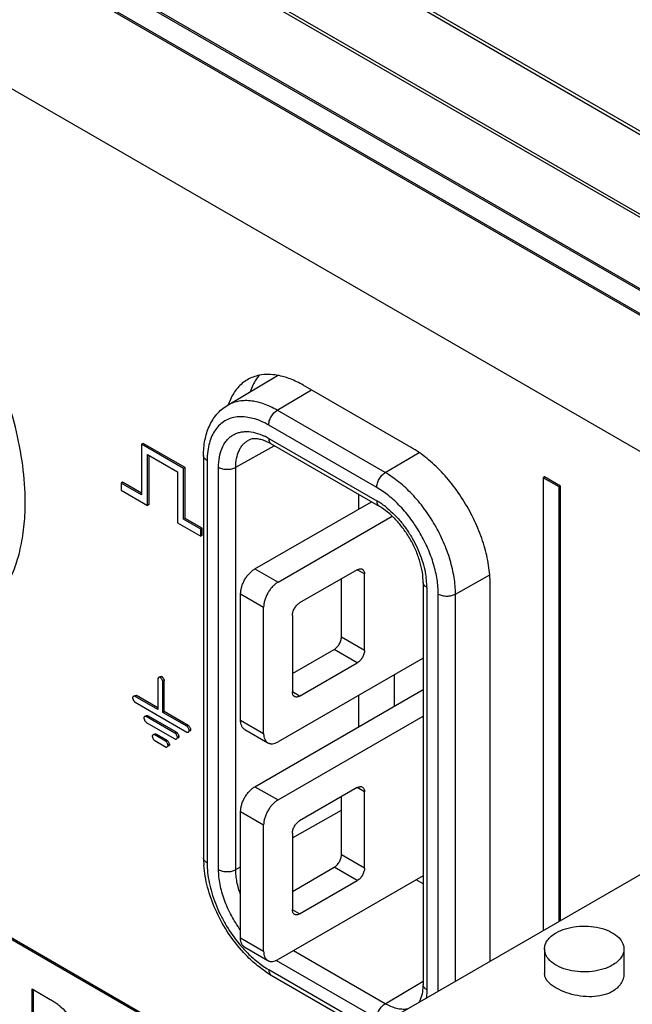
# Model space of a CAD drawing. Header units: inches. Extents: x 0 to 34, y 0 to 22.
# Tile 113 of 125: x 25.668 to 26.119, y 14.892 to 15.617. Entities that reach past the tile are written whole.
import ezdxf

# ---------------------------------------------------------------- set-up
doc = ezdxf.new("R2010")
doc.units = ezdxf.units.IN
doc.header["$LTSCALE"] = 1.87
doc.header["$MEASUREMENT"] = 0
doc.layers.get('0').update_dxf_attribs({"linetype": 'CONTINUOUS'})
doc.layers.add('02___PRT_ALL_AXES', color=7, linetype='CONTINUOUS')

msp = doc.modelspace()

# ---------------------------------------------------------------- linework, layer by layer
at = {"color": 7, "linetype": 'CONTINUOUS'}
for p, q in [((22.06541, 17.87639), (26.94444, 15.0593)), ((22.06688, 17.87795), (26.94592, 15.06085)), ((26.91807, 15.01316), (22.03903, 17.83025)), ((26.9187, 15.01523), (22.03967, 17.83232)), ((22.1125, 17.73551), (26.84305, 15.00415)), ((22.11328, 17.73374), (26.84382, 15.00238)), ((26.87508, 14.96724), (23.61431, 16.84997)), ((26.87402, 14.96663), (23.61325, 16.84936)), ((23.61325, 16.749), (26.87402, 14.86627)), ((25.82047, 15.33283), (25.85762, 15.35508)), ((25.85736, 15.32941), (25.88257, 15.34435)), ((25.93691, 15.28348), (25.85736, 15.32941)), ((25.83942, 15.32341), (25.8344, 15.3244)), ((25.93063, 15.27251), (25.85108, 15.31844)), ((25.75858, 15.30497), (25.75752, 15.30435)), ((25.78951, 15.28711), (25.75858, 15.30497)), ((25.84835, 15.30679), (25.84617, 15.30755)), ((25.85294, 15.30455), (25.84835, 15.30679)), ((25.85108, 15.30867), (25.93063, 15.26274)), ((25.85294, 15.30455), (25.93249, 15.25862)), ((25.78845, 15.2865), (25.75752, 15.30435)), ((25.75752, 15.30435), (25.75752, 15.26696)), ((25.80644, 15.30094), (25.80586, 15.29585)), ((25.82685, 15.28734), (25.85517, 15.30327)), ((25.93691, 15.28348), (25.96181, 15.29823)), ((25.76194, 15.2967), (25.78404, 15.28395)), ((25.76194, 15.25931), (25.76194, 15.2967)), ((25.763, 15.25993), (25.763, 15.29609)), ((25.80312, 15.29594), (25.80312, 14.99957)), ((25.80575, 15.29227), (25.80575, 14.99589)), ((25.78404, 15.28395), (25.78404, 15.24655)), ((25.78951, 15.28711), (25.78845, 15.2865)), ((25.78845, 15.2491), (25.78845, 15.2865)), ((25.78951, 15.24972), (25.78951, 15.28711)), ((25.81421, 14.99101), (25.81421, 15.28739)), ((25.82685, 14.99096), (25.82685, 15.28734)), ((25.74347, 15.2763), (25.74241, 15.27569)), ((25.75752, 15.26696), (25.74241, 15.27569)), ((25.74241, 15.27569), (25.74241, 15.27059)), ((25.75752, 15.26819), (25.74347, 15.2763)), ((26.05417, 15.2803), (26.05311, 15.27969)), ((26.06489, 15.27289), (26.05311, 15.27969)), ((26.05311, 15.27969), (26.05311, 14.94605)), ((26.06595, 15.2735), (26.05417, 15.2803)), ((25.74241, 15.27059), (25.76194, 15.25931)), ((26.06595, 15.2735), (26.06489, 15.27289)), ((26.06489, 14.95286), (26.06489, 15.27289)), ((26.06595, 14.95347), (26.06595, 15.2735)), ((25.841, 15.21251), (25.92668, 15.26198)), ((25.91737, 15.25661), (25.91737, 15.26735)), ((25.763, 15.25993), (25.76194, 15.25931)), ((25.78404, 15.24655), (25.80109, 15.23671)), ((25.78951, 15.24972), (25.78845, 15.2491)), ((25.80109, 15.24181), (25.78845, 15.2491)), ((25.80215, 15.24242), (25.78951, 15.24972)), ((25.85797, 15.20271), (25.94209, 15.25128)), ((25.80215, 15.24242), (25.80109, 15.24181)), ((25.80109, 15.23671), (25.80109, 15.24181)), ((25.80215, 15.23732), (25.80215, 15.24242)), ((25.80215, 15.23732), (25.80109, 15.23671)), ((25.841, 15.21251), (25.85797, 15.20271)), ((25.91631, 15.2119), (25.87388, 15.18741)), ((25.92161, 15.20884), (25.91631, 15.2119)), ((25.90464, 15.1623), (25.90464, 15.20517)), ((25.92161, 15.1525), (25.92161, 15.20884)), ((25.9886, 15.19395), (26.01383, 15.20813)), ((25.96487, 15.20255), (25.96487, 14.90617)), ((25.9675, 15.19888), (25.9675, 14.9025)), ((25.8304, 15.19414), (25.84737, 15.18434)), ((25.8304, 15.10106), (25.8304, 15.19414)), ((25.97596, 14.90151), (25.97596, 15.19399)), ((25.9886, 14.90881), (25.9886, 15.19395)), ((25.84737, 15.09127), (25.84737, 15.18434)), ((25.86858, 15.17822), (25.86858, 15.12188)), ((25.92161, 15.1525), (25.90464, 15.1623)), ((25.86858, 15.13536), (25.89934, 15.15312)), ((25.91631, 15.14332), (25.89934, 15.15312)), ((25.96487, 15.14686), (25.85797, 15.08514)), ((25.87388, 15.11882), (25.91631, 15.14332)), ((25.76946, 15.1317), (25.76944, 15.13147)), ((25.76944, 15.13147), (25.76944, 15.10888)), ((25.76986, 15.13244), (25.76946, 15.1317)), ((25.77234, 15.13314), (25.77128, 15.13253)), ((25.77234, 15.13314), (25.7732, 15.13233)), ((25.94372, 15.11138), (25.94372, 15.13465)), ((25.77419, 15.12995), (25.77312, 15.12934)), ((25.77312, 15.10675), (25.77312, 15.12934)), ((25.77419, 15.10736), (25.77419, 15.12995)), ((25.841, 15.05208), (25.96487, 15.12359)), ((25.7509, 15.11769), (25.75088, 15.11747)), ((25.75088, 15.11747), (25.7513, 15.11601)), ((25.75379, 15.11914), (25.75273, 15.11853)), ((25.76944, 15.10888), (25.75273, 15.11853)), ((25.76944, 15.1101), (25.75379, 15.11914)), ((25.87388, 15.11882), (25.86858, 15.12188)), ((25.91737, 15.09617), (25.91737, 15.11944)), ((25.75167, 15.11537), (25.75252, 15.11442)), ((25.75252, 15.11442), (25.75273, 15.11428)), ((25.75273, 15.11428), (25.7907, 15.09235)), ((25.75913, 15.10289), (25.75911, 15.10267)), ((25.75911, 15.10267), (25.75953, 15.10121)), ((25.76202, 15.10434), (25.76095, 15.10373)), ((25.78202, 15.09157), (25.76095, 15.10373)), ((25.78308, 15.09218), (25.76202, 15.10434)), ((25.77419, 15.10736), (25.77312, 15.10675)), ((25.7907, 15.0966), (25.77312, 15.10675)), ((25.79177, 15.09721), (25.77419, 15.10736)), ((25.85797, 15.04228), (25.96487, 15.104)), ((25.89661, 14.8037), (25.39045, 15.09595)), ((25.89658, 14.80494), (25.39152, 15.09656)), ((25.7599, 15.10057), (25.76075, 15.09961)), ((25.76075, 15.09961), (25.76095, 15.09948)), ((25.76095, 15.09948), (25.78202, 15.08732)), ((25.79177, 15.09721), (25.7907, 15.0966)), ((25.79132, 15.09607), (25.7907, 15.0966)), ((25.8304, 15.10106), (25.84737, 15.09127)), ((25.8335, 15.0942), (25.85047, 15.0844)), ((25.76534, 15.08942), (25.76533, 15.08919)), ((25.76533, 15.08919), (25.76575, 15.08774)), ((25.76612, 15.0871), (25.76696, 15.08614)), ((25.76823, 15.09087), (25.76717, 15.09026)), ((25.77511, 15.08567), (25.76717, 15.09026)), ((25.77617, 15.08628), (25.76823, 15.09087)), ((25.78308, 15.09218), (25.78202, 15.09157)), ((25.78263, 15.09104), (25.78202, 15.09157)), ((25.78492, 15.08899), (25.78386, 15.08838)), ((25.79361, 15.09402), (25.79255, 15.09341)), ((25.76696, 15.08614), (25.76717, 15.086)), ((25.76717, 15.086), (25.77511, 15.08142)), ((25.77617, 15.08628), (25.77511, 15.08567)), ((25.77573, 15.08514), (25.77511, 15.08567)), ((25.77801, 15.08309), (25.77695, 15.08248)), ((25.841, 15.05208), (25.85797, 15.04228)), ((25.91631, 15.05147), (25.87388, 15.02697)), ((25.92161, 15.0484), (25.91631, 15.05147)), ((25.90464, 15.00187), (25.90464, 15.04473)), ((25.92161, 14.99207), (25.92161, 15.0484)), ((25.92719, 14.87335), (26.2118, 15.03768)), ((25.8304, 15.0337), (25.84737, 15.02391)), ((25.8304, 14.94063), (25.8304, 15.0337)), ((25.86858, 15.01443), (25.90464, 15.03472)), ((25.84737, 14.93083), (25.84737, 15.02391)), ((25.86858, 15.01778), (25.86858, 14.96145)), ((25.92161, 14.99207), (25.90464, 15.00187)), ((25.82685, 14.99096), (25.8304, 14.99296)), ((25.86858, 14.97492), (25.89934, 14.99268)), ((25.91631, 14.98288), (25.89934, 14.99268)), ((25.96487, 14.98642), (25.85797, 14.92471)), ((25.87388, 14.95839), (25.91631, 14.98288)), ((25.96487, 14.98058), (25.9598, 14.9835)), ((25.87388, 14.95839), (25.86858, 14.96145)), ((25.8304, 14.94063), (25.84737, 14.93083)), ((25.8335, 14.93376), (25.85047, 14.92396)), ((25.93691, 14.89219), (25.86928, 14.93123)), ((26.05422, 14.93251), (26.05422, 14.91439)), ((26.11268, 14.93251), (26.11268, 14.91439)), ((25.93063, 14.88121), (25.85653, 14.924)), ((25.85108, 14.91738), (25.92723, 14.87341)), ((25.85294, 14.91326), (25.92475, 14.8718)), ((25.93691, 14.89219), (25.96487, 14.90875)), ((25.67692, 14.90314), (25.6903, 14.89535)), ((25.67692, 14.85655), (25.67692, 14.90314)), ((25.67799, 14.85716), (25.67799, 14.90252))]:
    msp.add_line(p, q, dxfattribs=at)
for centre, radius, start, end in [((25.82834, 15.2694), 0.04538, 59.93022, 64.51198), ((25.86234, 15.29231), 0.05659, 176.41083, 180.04268), ((25.90471, 15.21791), 0.05179, 55.61232, 59.97103), ((25.90077, 15.21203), 0.05886, 52.0179, 55.67157), ((25.90774, 15.19827), 0.05979, 4.19114, 7.9503), ((25.91465, 15.19881), 0.05286, 0.07303, 4.15956), ((25.77061, 15.13157), 0.00115, 120.01843, 130.84659), ((25.75655, 15.11861), 0.00585, 206.38576, 213.63143), ((25.76478, 15.10381), 0.00585, 206.38576, 213.63143), ((25.77099, 15.09034), 0.00585, 206.38576, 213.63143), ((25.8771, 14.99965), 0.07399, 180.06456, 184.17993), ((25.90742, 15.00096), 0.10135, 218.80607, 221.87589), ((25.91181, 15.00291), 0.10773, 221.41115, 221.81044), ((25.90322, 14.99723), 0.09573, 221.88609, 225.09623), ((25.88923, 14.97604), 0.07251, 235.75945, 239.97601), ((25.92807, 14.90613), 0.03679, 355.9656, 0.06634)]:
    msp.add_arc(centre, radius, start, end, dxfattribs=at)
for points, knots in [([(25.85736, 15.32941), (25.8557, 15.33037), (25.85237, 15.33211), (25.84729, 15.33418), (25.8423, 15.33562), (25.83745, 15.33641), (25.83279, 15.33654), (25.82837, 15.336), (25.82422, 15.3348), (25.82167, 15.33355), (25.82047, 15.33283)], [0, 0, 0, 0, 0.148603, 0.289698, 0.423039, 0.548884, 0.66809, 0.781886, 0.89189, 1, 1, 1, 1]), ([(25.80312, 15.29594), (25.80312, 15.29979), (25.80373, 15.30726), (25.8064, 15.31613), (25.80972, 15.32233), (25.81274, 15.32646), (25.81632, 15.33002), (25.81904, 15.33198), (25.82047, 15.33283)], [0, 0, 0, 0, 0.271007, 0.524078, 0.645784, 0.76507, 0.882699, 1, 1, 1, 1]), ([(25.85108, 15.31844), (25.85108, 15.31893), (25.85117, 15.31997), (25.85166, 15.3221), (25.85281, 15.32472), (25.85449, 15.32704), (25.85608, 15.32855), (25.85693, 15.32916), (25.85736, 15.32941)], [0, 0, 0, 0, 0.113891, 0.237138, 0.499178, 0.761667, 0.885441, 1, 1, 1, 1]), ([(25.8344, 15.3244), (25.83267, 15.3246), (25.82927, 15.32474), (25.82432, 15.32397), (25.8198, 15.32224), (25.81581, 15.31956), (25.81241, 15.31601), (25.80967, 15.31164), (25.80762, 15.30655), (25.80676, 15.30287), (25.80644, 15.30094)], [0, 0, 0, 0, 0.127871, 0.248487, 0.364808, 0.480363, 0.598819, 0.723402, 0.856595, 1, 1, 1, 1]), ([(25.85108, 15.31844), (25.84918, 15.31953), (25.84539, 15.32145), (25.84139, 15.32288), (25.83942, 15.32341)], [0, 0, 0, 0, 0.517491, 1, 1, 1, 1]), ([(25.81421, 15.28739), (25.81421, 15.28989), (25.81457, 15.29466), (25.81638, 15.30126), (25.81899, 15.3059), (25.82164, 15.30883), (25.82385, 15.31062), (25.82629, 15.31201), (25.82896, 15.31301), (25.83181, 15.31359), (25.83592, 15.31383), (25.84145, 15.31301), (25.84572, 15.31139), (25.84787, 15.31036)], [0, 0, 0, 0, 0.146752, 0.279027, 0.398371, 0.454679, 0.509663, 0.564207, 0.619245, 0.675659, 0.73423, 0.860021, 1, 1, 1, 1]), ([(25.82685, 15.28734), (25.82685, 15.28955), (25.82719, 15.29375), (25.82867, 15.29868), (25.83046, 15.302), (25.83204, 15.3041), (25.83388, 15.30586), (25.83527, 15.3068), (25.83599, 15.3072)], [0, 0, 0, 0, 0.289594, 0.548518, 0.667819, 0.781707, 0.891801, 1, 1, 1, 1]), ([(25.84617, 15.30755), (25.8451, 15.30786), (25.8431, 15.3083), (25.84027, 15.30844), (25.83791, 15.30808), (25.83657, 15.30753), (25.83599, 15.3072)], [0, 0, 0, 0, 0.319595, 0.587146, 0.808777, 1, 1, 1, 1]), ([(25.85108, 15.30867), (25.85108, 15.30822), (25.85115, 15.30735), (25.8515, 15.30616), (25.85209, 15.30519), (25.85265, 15.30472), (25.85294, 15.30455)], [0, 0, 0, 0, 0.289175, 0.549048, 0.782328, 1, 1, 1, 1]), ([(25.80575, 15.29227), (25.80536, 15.2925), (25.80464, 15.29299), (25.80378, 15.29389), (25.80324, 15.29489), (25.80312, 15.2956), (25.80312, 15.29594)], [0, 0, 0, 0, 0.289169, 0.549042, 0.782324, 1, 1, 1, 1]), ([(25.81421, 15.28739), (25.81464, 15.28714), (25.81558, 15.2867), (25.81767, 15.28606), (25.82051, 15.28574), (25.82336, 15.28604), (25.82546, 15.28666), (25.82642, 15.28709), (25.82685, 15.28734)], [0, 0, 0, 0, 0.113895, 0.237144, 0.499185, 0.76167, 0.885442, 1, 1, 1, 1]), ([(25.93063, 15.27251), (25.93063, 15.273), (25.93072, 15.27404), (25.93121, 15.27617), (25.93236, 15.27879), (25.93404, 15.28111), (25.93563, 15.28262), (25.93648, 15.28322), (25.93691, 15.28348)], [0, 0, 0, 0, 0.113891, 0.237138, 0.499178, 0.761667, 0.885441, 1, 1, 1, 1]), ([(25.9886, 15.19395), (25.9886, 15.19803), (25.98785, 15.20653), (25.98487, 15.21936), (25.98009, 15.23236), (25.97369, 15.24503), (25.96592, 15.2569), (25.95706, 15.26754), (25.94744, 15.27654), (25.94045, 15.28144), (25.93691, 15.28348)], [0, 0, 0, 0, 0.114119, 0.23734, 0.366965, 0.499994, 0.633024, 0.762652, 0.885876, 1, 1, 1, 1]), ([(25.97596, 15.19399), (25.97596, 15.19758), (25.9753, 15.20503), (25.97269, 15.21628), (25.96849, 15.22768), (25.96289, 15.23879), (25.95607, 15.2492), (25.9483, 15.25853), (25.93986, 15.26642), (25.93373, 15.27071), (25.93063, 15.27251)], [0, 0, 0, 0, 0.114116, 0.237335, 0.366963, 0.499994, 0.633025, 0.762656, 0.885879, 1, 1, 1, 1]), ([(25.93063, 15.26274), (25.93063, 15.26229), (25.9307, 15.26142), (25.93105, 15.26023), (25.93164, 15.25926), (25.9322, 15.25879), (25.93249, 15.25862)], [0, 0, 0, 0, 0.289175, 0.549048, 0.782328, 1, 1, 1, 1]), ([(25.96487, 15.20255), (25.96487, 15.20502), (25.96439, 15.21025), (25.96252, 15.21822), (25.95949, 15.22642), (25.95542, 15.23448), (25.95048, 15.24203), (25.94489, 15.24876), (25.93892, 15.25436), (25.93463, 15.25739), (25.93249, 15.25862)], [0, 0, 0, 0, 0.110408, 0.233233, 0.364487, 0.499986, 0.635488, 0.766748, 0.889582, 1, 1, 1, 1]), ([(25.93699, 15.25843), (25.9389, 15.25694), (25.94263, 15.25367), (25.94778, 15.24814), (25.95254, 15.24196), (25.9568, 15.23528), (25.96046, 15.22825), (25.96343, 15.22103), (25.96565, 15.2138), (25.96661, 15.20894), (25.96695, 15.20654)], [0, 0, 0, 0, 0.118365, 0.242288, 0.370132, 0.500005, 0.629877, 0.757719, 0.88164, 1, 1, 1, 1]), ([(25.8304, 15.19414), (25.8304, 15.19498), (25.83055, 15.19672), (25.83116, 15.19936), (25.83214, 15.20202), (25.83346, 15.20462), (25.83505, 15.20706), (25.83687, 15.20924), (25.83884, 15.21109), (25.84028, 15.21209), (25.841, 15.21251)], [0, 0, 0, 0, 0.114119, 0.23734, 0.366965, 0.499994, 0.633024, 0.762652, 0.885876, 1, 1, 1, 1]), ([(25.91631, 15.2119), (25.91664, 15.21209), (25.91729, 15.2124), (25.9183, 15.21265), (25.9191, 15.21263), (25.91968, 15.21247), (25.91994, 15.21234), (25.92006, 15.21227)], [0, 0, 0, 0, 0.289323, 0.5487, 0.781663, 0.891835, 1, 1, 1, 1]), ([(25.92006, 15.21227), (25.92018, 15.2122), (25.92042, 15.21204), (25.92084, 15.21162), (25.92126, 15.21094), (25.92156, 15.20994), (25.92161, 15.20922), (25.92161, 15.20884)], [0, 0, 0, 0, 0.108168, 0.218342, 0.451308, 0.710683, 1, 1, 1, 1]), ([(25.85797, 15.20271), (25.85725, 15.20229), (25.85581, 15.20129), (25.85384, 15.19944), (25.85202, 15.19726), (25.85043, 15.19482), (25.84911, 15.19222), (25.84813, 15.18956), (25.84752, 15.18693), (25.84737, 15.18518), (25.84737, 15.18434)], [0, 0, 0, 0, 0.114124, 0.237348, 0.366976, 0.500006, 0.633035, 0.76266, 0.885881, 1, 1, 1, 1]), ([(25.9675, 15.19888), (25.96711, 15.1991), (25.96639, 15.1996), (25.96553, 15.2005), (25.96499, 15.20149), (25.96487, 15.20221), (25.96487, 15.20255)], [0, 0, 0, 0, 0.289169, 0.549042, 0.782324, 1, 1, 1, 1]), ([(25.97596, 15.19399), (25.97639, 15.19375), (25.97733, 15.19331), (25.97942, 15.19266), (25.98227, 15.19235), (25.98511, 15.19264), (25.98721, 15.19327), (25.98817, 15.1937), (25.9886, 15.19395)], [0, 0, 0, 0, 0.113895, 0.237144, 0.499185, 0.76167, 0.885442, 1, 1, 1, 1]), ([(25.86858, 15.17822), (25.86858, 15.17864), (25.86866, 15.17951), (25.86896, 15.18083), (25.86945, 15.18216), (25.87011, 15.18346), (25.87091, 15.18468), (25.87182, 15.18577), (25.8728, 15.18669), (25.87352, 15.1872), (25.87388, 15.18741)], [0, 0, 0, 0, 0.114069, 0.237347, 0.366977, 0.499994, 0.633012, 0.762644, 0.885927, 1, 1, 1, 1]), ([(25.89934, 15.15312), (25.8997, 15.15333), (25.90042, 15.15383), (25.90141, 15.15475), (25.90232, 15.15584), (25.90311, 15.15706), (25.90377, 15.15836), (25.90426, 15.1597), (25.90457, 15.16101), (25.90464, 15.16188), (25.90464, 15.1623)], [0, 0, 0, 0, 0.114073, 0.237356, 0.366988, 0.500006, 0.633023, 0.762653, 0.885931, 1, 1, 1, 1]), ([(25.92161, 15.1525), (25.92161, 15.15209), (25.92154, 15.15121), (25.92123, 15.1499), (25.92074, 15.14856), (25.92008, 15.14726), (25.91929, 15.14605), (25.91838, 15.14495), (25.91739, 15.14403), (25.91667, 15.14353), (25.91631, 15.14332)], [0, 0, 0, 0, 0.114069, 0.237347, 0.366977, 0.499994, 0.633012, 0.762644, 0.885927, 1, 1, 1, 1]), ([(25.77128, 15.13253), (25.77109, 15.13265), (25.77065, 15.13278), (25.77021, 15.13267), (25.77004, 15.13256)], [0, 0, 0, 0, 0.526303, 1, 1, 1, 1]), ([(25.7711, 15.13318), (25.77127, 15.13328), (25.77171, 15.13339), (25.77215, 15.13326), (25.77234, 15.13314)], [0, 0, 0, 0, 0.473697, 1, 1, 1, 1]), ([(25.77312, 15.12934), (25.77312, 15.12948), (25.77309, 15.12977), (25.77292, 15.13038), (25.77255, 15.13114), (25.77207, 15.13183), (25.77163, 15.13229), (25.7714, 15.13246), (25.77128, 15.13253)], [0, 0, 0, 0, 0.107247, 0.229333, 0.499995, 0.770659, 0.892749, 1, 1, 1, 1]), ([(25.7732, 15.13233), (25.77348, 15.13196), (25.77383, 15.13136), (25.77412, 15.13054), (25.77419, 15.13014), (25.77419, 15.12995)], [0, 0, 0, 0, 0.535793, 0.785604, 1, 1, 1, 1]), ([(25.75148, 15.11856), (25.75133, 15.11848), (25.75106, 15.11822), (25.75093, 15.11788), (25.7509, 15.11769)], [0, 0, 0, 0, 0.481749, 1, 1, 1, 1]), ([(25.75273, 15.11853), (25.75253, 15.11864), (25.7521, 15.11878), (25.75166, 15.11866), (25.75148, 15.11856)], [0, 0, 0, 0, 0.526303, 1, 1, 1, 1]), ([(25.75254, 15.11917), (25.75272, 15.11928), (25.75316, 15.11939), (25.75359, 15.11926), (25.75379, 15.11914)], [0, 0, 0, 0, 0.473697, 1, 1, 1, 1]), ([(25.87013, 15.11845), (25.87001, 15.11852), (25.86978, 15.11869), (25.86935, 15.1191), (25.86893, 15.11979), (25.86864, 15.12078), (25.86858, 15.1215), (25.86858, 15.12188)], [0, 0, 0, 0, 0.108168, 0.218342, 0.451308, 0.710683, 1, 1, 1, 1]), ([(25.87388, 15.11882), (25.87356, 15.11863), (25.8729, 15.11832), (25.8719, 15.11808), (25.87109, 15.1181), (25.87052, 15.11826), (25.87026, 15.11838), (25.87013, 15.11845)], [0, 0, 0, 0, 0.289323, 0.5487, 0.781663, 0.891835, 1, 1, 1, 1]), ([(25.75971, 15.10376), (25.75956, 15.10367), (25.75929, 15.10342), (25.75916, 15.10307), (25.75913, 15.10289)], [0, 0, 0, 0, 0.481749, 1, 1, 1, 1]), ([(25.76095, 15.10373), (25.76076, 15.10384), (25.76033, 15.10398), (25.75988, 15.10386), (25.75971, 15.10376)], [0, 0, 0, 0, 0.526303, 1, 1, 1, 1]), ([(25.76077, 15.10437), (25.76095, 15.10448), (25.76139, 15.10459), (25.76182, 15.10445), (25.76202, 15.10434)], [0, 0, 0, 0, 0.473697, 1, 1, 1, 1]), ([(25.79255, 15.09341), (25.79255, 15.09363), (25.79246, 15.09409), (25.79219, 15.09478), (25.79181, 15.09546), (25.79149, 15.09588), (25.79132, 15.09607)], [0, 0, 0, 0, 0.216326, 0.470469, 0.740016, 1, 1, 1, 1]), ([(25.79177, 15.09721), (25.79188, 15.09715), (25.79212, 15.09697), (25.79256, 15.09652), (25.79304, 15.09582), (25.7934, 15.09506), (25.79357, 15.09445), (25.79361, 15.09416), (25.79361, 15.09402)], [0, 0, 0, 0, 0.107251, 0.229341, 0.500005, 0.770667, 0.892753, 1, 1, 1, 1]), ([(25.8335, 15.0942), (25.83326, 15.09434), (25.83279, 15.09467), (25.83216, 15.09528), (25.83162, 15.09601), (25.83101, 15.09716), (25.83062, 15.09848), (25.83043, 15.09991), (25.8304, 15.10067), (25.8304, 15.10106)], [0, 0, 0, 0, 0.10807, 0.218171, 0.332137, 0.451525, 0.71047, 0.851531, 1, 1, 1, 1]), ([(25.76592, 15.09029), (25.76577, 15.0902), (25.7655, 15.08995), (25.76537, 15.0896), (25.76534, 15.08942)], [0, 0, 0, 0, 0.481749, 1, 1, 1, 1]), ([(25.76717, 15.09026), (25.76697, 15.09037), (25.76654, 15.0905), (25.7661, 15.09039), (25.76592, 15.09029)], [0, 0, 0, 0, 0.526303, 1, 1, 1, 1]), ([(25.76698, 15.0909), (25.76716, 15.091), (25.7676, 15.09112), (25.76803, 15.09098), (25.76823, 15.09087)], [0, 0, 0, 0, 0.473697, 1, 1, 1, 1]), ([(25.78202, 15.08732), (25.78221, 15.0872), (25.78264, 15.08707), (25.78308, 15.08718), (25.78326, 15.08728)], [0, 0, 0, 0, 0.526303, 1, 1, 1, 1]), ([(25.78386, 15.08838), (25.78386, 15.08859), (25.78377, 15.08906), (25.7835, 15.08974), (25.78312, 15.09042), (25.78281, 15.09085), (25.78263, 15.09104)], [0, 0, 0, 0, 0.216326, 0.470469, 0.740016, 1, 1, 1, 1]), ([(25.78308, 15.09218), (25.78319, 15.09211), (25.78343, 15.09194), (25.78387, 15.09148), (25.78435, 15.09079), (25.78471, 15.09003), (25.78488, 15.08942), (25.78492, 15.08913), (25.78492, 15.08899)], [0, 0, 0, 0, 0.107251, 0.229341, 0.500005, 0.770667, 0.892753, 1, 1, 1, 1]), ([(25.78326, 15.08728), (25.78344, 15.08739), (25.78376, 15.08771), (25.78386, 15.08815), (25.78386, 15.08838)], [0, 0, 0, 0, 0.473703, 1, 1, 1, 1]), ([(25.78492, 15.08899), (25.78492, 15.08876), (25.78482, 15.08832), (25.7845, 15.088), (25.78432, 15.0879)], [0, 0, 0, 0, 0.526297, 1, 1, 1, 1]), ([(25.7907, 15.09235), (25.7909, 15.09224), (25.79133, 15.0921), (25.79177, 15.09221), (25.79195, 15.09232)], [0, 0, 0, 0, 0.526303, 1, 1, 1, 1]), ([(25.79195, 15.09232), (25.79213, 15.09242), (25.79245, 15.09274), (25.79255, 15.09319), (25.79255, 15.09341)], [0, 0, 0, 0, 0.473703, 1, 1, 1, 1]), ([(25.79361, 15.09402), (25.79361, 15.0938), (25.79351, 15.09336), (25.79319, 15.09303), (25.79301, 15.09293)], [0, 0, 0, 0, 0.526297, 1, 1, 1, 1]), ([(25.84737, 15.09127), (25.84737, 15.09087), (25.8474, 15.09011), (25.84759, 15.08868), (25.84798, 15.08736), (25.84859, 15.08622), (25.84913, 15.08549), (25.84976, 15.08487), (25.85023, 15.08454), (25.85047, 15.0844)], [0, 0, 0, 0, 0.148469, 0.28953, 0.548475, 0.667863, 0.781829, 0.89193, 1, 1, 1, 1]), ([(25.77511, 15.08142), (25.77531, 15.08131), (25.77574, 15.08117), (25.77618, 15.08129), (25.77636, 15.08139)], [0, 0, 0, 0, 0.526303, 1, 1, 1, 1]), ([(25.77695, 15.08248), (25.77695, 15.0827), (25.77686, 15.08316), (25.7766, 15.08385), (25.77622, 15.08453), (25.7759, 15.08495), (25.77573, 15.08514)], [0, 0, 0, 0, 0.216326, 0.470469, 0.740016, 1, 1, 1, 1]), ([(25.77617, 15.08628), (25.77629, 15.08622), (25.77652, 15.08604), (25.77696, 15.08559), (25.77744, 15.08489), (25.7778, 15.08413), (25.77798, 15.08352), (25.77801, 15.08323), (25.77801, 15.08309)], [0, 0, 0, 0, 0.107251, 0.229341, 0.500005, 0.770667, 0.892753, 1, 1, 1, 1]), ([(25.77636, 15.08139), (25.77653, 15.08149), (25.77685, 15.08181), (25.77695, 15.08226), (25.77695, 15.08248)], [0, 0, 0, 0, 0.473703, 1, 1, 1, 1]), ([(25.77801, 15.08309), (25.77801, 15.08287), (25.77791, 15.08243), (25.77759, 15.0821), (25.77742, 15.082)], [0, 0, 0, 0, 0.526297, 1, 1, 1, 1]), ([(25.85047, 15.0844), (25.85072, 15.08426), (25.85124, 15.08401), (25.85209, 15.08378), (25.85299, 15.08368), (25.85428, 15.08372), (25.85563, 15.08405), (25.85696, 15.08459), (25.85764, 15.08495), (25.85797, 15.08514)], [0, 0, 0, 0, 0.108068, 0.218166, 0.33213, 0.451517, 0.710464, 0.851528, 1, 1, 1, 1]), ([(25.8304, 15.0337), (25.8304, 15.03454), (25.83055, 15.03629), (25.83116, 15.03892), (25.83214, 15.04159), (25.83346, 15.04419), (25.83505, 15.04662), (25.83687, 15.04881), (25.83884, 15.05065), (25.84028, 15.05166), (25.841, 15.05208)], [0, 0, 0, 0, 0.114119, 0.23734, 0.366965, 0.499994, 0.633024, 0.762652, 0.885876, 1, 1, 1, 1]), ([(25.91631, 15.05147), (25.91664, 15.05166), (25.91729, 15.05197), (25.9183, 15.05221), (25.91925, 15.05219), (25.91981, 15.05198), (25.92006, 15.05184)], [0, 0, 0, 0, 0.289542, 0.549115, 0.782256, 1, 1, 1, 1]), ([(25.92006, 15.05184), (25.92031, 15.05169), (25.92077, 15.05131), (25.92126, 15.0505), (25.92156, 15.04951), (25.92161, 15.04878), (25.92161, 15.0484)], [0, 0, 0, 0, 0.21775, 0.450892, 0.710464, 1, 1, 1, 1]), ([(25.85797, 15.04228), (25.85725, 15.04186), (25.85581, 15.04085), (25.85384, 15.03901), (25.85202, 15.03682), (25.85043, 15.03439), (25.84911, 15.03179), (25.84813, 15.02912), (25.84752, 15.02649), (25.84737, 15.02474), (25.84737, 15.02391)], [0, 0, 0, 0, 0.114124, 0.237348, 0.366976, 0.500006, 0.633035, 0.76266, 0.885881, 1, 1, 1, 1]), ([(25.86858, 15.01778), (25.86858, 15.0182), (25.86866, 15.01908), (25.86896, 15.02039), (25.86945, 15.02172), (25.87011, 15.02302), (25.87091, 15.02424), (25.87182, 15.02533), (25.8728, 15.02626), (25.87352, 15.02676), (25.87388, 15.02697)], [0, 0, 0, 0, 0.114069, 0.237347, 0.366977, 0.499994, 0.633012, 0.762644, 0.885927, 1, 1, 1, 1]), ([(25.89934, 14.99268), (25.8997, 14.99289), (25.90042, 14.99339), (25.90141, 14.99432), (25.90232, 14.99541), (25.90311, 14.99663), (25.90377, 14.99793), (25.90426, 14.99926), (25.90457, 15.00058), (25.90464, 15.00145), (25.90464, 15.00187)], [0, 0, 0, 0, 0.114073, 0.237356, 0.366988, 0.500006, 0.633023, 0.762653, 0.885931, 1, 1, 1, 1]), ([(25.80575, 14.99589), (25.80536, 14.99612), (25.80464, 14.99661), (25.80378, 14.99751), (25.80324, 14.99851), (25.80312, 14.99922), (25.80312, 14.99957)], [0, 0, 0, 0, 0.289169, 0.549042, 0.782324, 1, 1, 1, 1]), ([(25.83102, 14.93165), (25.82711, 14.93608), (25.81997, 14.94564), (25.81155, 14.96128), (25.80571, 14.9776), (25.80371, 14.98879), (25.80331, 14.99426)], [0, 0, 0, 0, 0.254867, 0.512693, 0.763681, 1, 1, 1, 1]), ([(25.80575, 14.99589), (25.80575, 14.99354), (25.80604, 14.98868), (25.80721, 14.98131), (25.80913, 14.97374), (25.81175, 14.9661), (25.81505, 14.95852), (25.82024, 14.9487), (25.82496, 14.94177), (25.82844, 14.93745)], [0, 0, 0, 0, 0.110765, 0.228091, 0.350798, 0.477719, 0.607591, 0.738964, 1, 1, 1, 1]), ([(25.83039, 14.94643), (25.82789, 14.94983), (25.82339, 14.95697), (25.81829, 14.9683), (25.81553, 14.97801), (25.81441, 14.98557), (25.81421, 14.98923), (25.81421, 14.99101)], [0, 0, 0, 0, 0.263014, 0.5237, 0.772107, 0.889152, 1, 1, 1, 1]), ([(25.81421, 14.99101), (25.81464, 14.99076), (25.81558, 14.99032), (25.81767, 14.98968), (25.82051, 14.98936), (25.82336, 14.98966), (25.82546, 14.99028), (25.82642, 14.99072), (25.82685, 14.99096)], [0, 0, 0, 0, 0.113895, 0.237144, 0.499185, 0.76167, 0.885442, 1, 1, 1, 1]), ([(25.83037, 14.9725), (25.82926, 14.97559), (25.82794, 14.98026), (25.82702, 14.98648), (25.82685, 14.9895), (25.82685, 14.99096)], [0, 0, 0, 0, 0.521466, 0.767217, 1, 1, 1, 1]), ([(25.92161, 14.99207), (25.92161, 14.99165), (25.92154, 14.99078), (25.92123, 14.98946), (25.92074, 14.98813), (25.92008, 14.98683), (25.91929, 14.98561), (25.91838, 14.98452), (25.91739, 14.9836), (25.91667, 14.98309), (25.91631, 14.98288)], [0, 0, 0, 0, 0.114069, 0.237347, 0.366977, 0.499994, 0.633012, 0.762644, 0.885927, 1, 1, 1, 1]), ([(25.87013, 14.95801), (25.86989, 14.95816), (25.86942, 14.95855), (25.86893, 14.95935), (25.86864, 14.96035), (25.86858, 14.96107), (25.86858, 14.96145)], [0, 0, 0, 0, 0.21775, 0.450892, 0.710464, 1, 1, 1, 1]), ([(25.87388, 14.95839), (25.87356, 14.9582), (25.8729, 14.95788), (25.87189, 14.95764), (25.87095, 14.95767), (25.87038, 14.95787), (25.87013, 14.95801)], [0, 0, 0, 0, 0.289542, 0.549115, 0.782256, 1, 1, 1, 1]), ([(26.06278, 14.94444), (26.06495, 14.94569), (26.06985, 14.94772), (26.07783, 14.94931), (26.08628, 14.94955), (26.09449, 14.94839), (26.10182, 14.94594), (26.10769, 14.94237), (26.11167, 14.93784), (26.11268, 14.9342), (26.11268, 14.93251)], [0, 0, 0, 0, 0.128834, 0.270572, 0.417887, 0.562386, 0.696201, 0.81359, 0.913062, 1, 1, 1, 1]), ([(26.05422, 14.93251), (26.05422, 14.93362), (26.05463, 14.93594), (26.05639, 14.93918), (26.05917, 14.9421), (26.0615, 14.9437), (26.06278, 14.94444)], [0, 0, 0, 0, 0.217785, 0.450932, 0.710267, 1, 1, 1, 1]), ([(25.8335, 14.93376), (25.83326, 14.9339), (25.83279, 14.93423), (25.83216, 14.93485), (25.83162, 14.93558), (25.83101, 14.93672), (25.83051, 14.93842), (25.8304, 14.93987), (25.8304, 14.94063)], [0, 0, 0, 0, 0.108105, 0.218241, 0.332243, 0.451669, 0.710697, 1, 1, 1, 1]), ([(25.84843, 14.9161), (25.84538, 14.91817), (25.83943, 14.92285), (25.83409, 14.92821), (25.83152, 14.93109)], [0, 0, 0, 0, 0.48811, 1, 1, 1, 1]), ([(25.83565, 14.92942), (25.83804, 14.92703), (25.84294, 14.92267), (25.84835, 14.91896), (25.85108, 14.91738)], [0, 0, 0, 0, 0.517676, 1, 1, 1, 1]), ([(25.84737, 14.93083), (25.84737, 14.93007), (25.84748, 14.92862), (25.84798, 14.92692), (25.84859, 14.92578), (25.84913, 14.92505), (25.84976, 14.92443), (25.85023, 14.9241), (25.85047, 14.92396)], [0, 0, 0, 0, 0.289303, 0.548331, 0.667757, 0.781759, 0.891895, 1, 1, 1, 1]), ([(26.10412, 14.92057), (26.10196, 14.91933), (26.09706, 14.9173), (26.08907, 14.91571), (26.08063, 14.91547), (26.07241, 14.91663), (26.06508, 14.91908), (26.05921, 14.92265), (26.05524, 14.92718), (26.05422, 14.93082), (26.05422, 14.93251)], [0, 0, 0, 0, 0.128834, 0.270572, 0.417887, 0.562386, 0.696201, 0.81359, 0.913062, 1, 1, 1, 1]), ([(26.11268, 14.93251), (26.11268, 14.9314), (26.11227, 14.92907), (26.11051, 14.92584), (26.10773, 14.92292), (26.10541, 14.92132), (26.10412, 14.92057)], [0, 0, 0, 0, 0.217785, 0.450932, 0.710267, 1, 1, 1, 1]), ([(25.85047, 14.92396), (25.85072, 14.92382), (25.85124, 14.92358), (25.85209, 14.92334), (25.85299, 14.92324), (25.85428, 14.92329), (25.85601, 14.9237), (25.85732, 14.92433), (25.85797, 14.92471)], [0, 0, 0, 0, 0.108102, 0.218236, 0.332236, 0.451661, 0.710691, 1, 1, 1, 1]), ([(25.85108, 14.91738), (25.85108, 14.91692), (25.85115, 14.91606), (25.8515, 14.91487), (25.85209, 14.9139), (25.85265, 14.91343), (25.85294, 14.91326)], [0, 0, 0, 0, 0.289175, 0.549048, 0.782328, 1, 1, 1, 1]), ([(26.10412, 14.90121), (26.09966, 14.89863), (26.0914, 14.89694), (26.08059, 14.89762), (26.07242, 14.89942), (26.06516, 14.9022), (26.06007, 14.90524), (26.05704, 14.90801), (26.05545, 14.91007), (26.05445, 14.9122), (26.05422, 14.91368), (26.05422, 14.91439)], [0, 0, 0, 0, 0.270599, 0.420366, 0.569268, 0.707768, 0.826924, 0.877668, 0.922556, 0.962664, 1, 1, 1, 1]), ([(26.11268, 14.9144), (26.11269, 14.91313), (26.11229, 14.91054), (26.10994, 14.90554), (26.10662, 14.90265), (26.10412, 14.90121)], [0, 0, 0, 0, 0.232241, 0.472622, 1, 1, 1, 1]), ([(25.9675, 14.9025), (25.96711, 14.90273), (25.96639, 14.90322), (25.96553, 14.90412), (25.96499, 14.90512), (25.96487, 14.90583), (25.96487, 14.90617)], [0, 0, 0, 0, 0.289169, 0.549042, 0.782324, 1, 1, 1, 1]), ([(25.96348, 14.89679), (25.96365, 14.89727), (25.96432, 14.89947), (25.96465, 14.90177), (25.96478, 14.90354)], [0, 0, 0, 0, 0.224732, 1, 1, 1, 1]), ([(25.9675, 14.9025), (25.9675, 14.90197), (25.96747, 14.89992), (25.9673, 14.89786), (25.96708, 14.89635)], [0, 0, 0, 0, 0.257219, 1, 1, 1, 1]), ([(25.6903, 14.89535), (25.69121, 14.89482), (25.69308, 14.89369), (25.69486, 14.89244), (25.69575, 14.89177)], [0, 0, 0, 0, 0.486688, 1, 1, 1, 1]), ([(25.69575, 14.89177), (25.69629, 14.89136), (25.69846, 14.88964), (25.70047, 14.88771), (25.70186, 14.88613)], [0, 0, 0, 0, 0.242727, 1, 1, 1, 1]), ([(25.93063, 14.88121), (25.93063, 14.88171), (25.93072, 14.88275), (25.93121, 14.88488), (25.93236, 14.8875), (25.93404, 14.88981), (25.93563, 14.89132), (25.93648, 14.89193), (25.93691, 14.89219)], [0, 0, 0, 0, 0.113891, 0.237138, 0.499178, 0.761667, 0.885441, 1, 1, 1, 1]), ([(25.95296, 14.88819), (25.95173, 14.88802), (25.94912, 14.88796), (25.94512, 14.88863), (25.94097, 14.89004), (25.93827, 14.8914), (25.93691, 14.89219)], [0, 0, 0, 0, 0.222157, 0.461341, 0.72057, 1, 1, 1, 1]), ([(25.96187, 14.89337), (25.96202, 14.89361), (25.96266, 14.8947), (25.96316, 14.89587), (25.96348, 14.89679)], [0, 0, 0, 0, 0.228072, 1, 1, 1, 1])]:
    msp.add_open_spline(points, degree=3, knots=knots, dxfattribs=at)
at = {"layer": '02___PRT_ALL_AXES', "color": 7, "linetype": 'CONTINUOUS'}
for p, q in [((25.83881, 15.3466), (25.83737, 15.34297)), ((25.95609, 15.3019), (25.87654, 15.34783)), ((25.8229, 15.33742), (25.82131, 15.33337)), ((26.01414, 14.92356), (26.01414, 15.20134))]:
    msp.add_line(p, q, dxfattribs=at)
for centre, radius, start, end in [((25.86792, 15.33447), 0.03145, 138.91314, 144.95554), ((25.49044, 15.26161), 0.18139, 358.96565, 0.00367)]:
    msp.add_arc(centre, radius, start, end, dxfattribs=at)
for points, knots in [([(25.67183, 15.26162), (25.67183, 15.27065), (25.67047, 15.28933), (25.66495, 15.31765), (25.65601, 15.3466), (25.64388, 15.37542), (25.62888, 15.40337), (25.61139, 15.42973), (25.59188, 15.45381), (25.5775, 15.46829), (25.57007, 15.47496)], [0, 0, 0, 0, 0.111632, 0.23092, 0.356277, 0.485743, 0.617123, 0.74812, 0.876457, 1, 1, 1, 1]), ([(25.85761, 15.3551), (25.85534, 15.3555), (25.85085, 15.35595), (25.84635, 15.35556), (25.84422, 15.35514)], [0, 0, 0, 0, 0.516063, 1, 1, 1, 1]), ([(25.83548, 15.3519), (25.83414, 15.35112), (25.83155, 15.34932), (25.82813, 15.34595), (25.82519, 15.34196), (25.82361, 15.33898), (25.8229, 15.33742)], [0, 0, 0, 0, 0.239307, 0.483126, 0.735575, 1, 1, 1, 1]), ([(25.84422, 15.35514), (25.84267, 15.35484), (25.83966, 15.354), (25.83682, 15.35267), (25.83548, 15.3519)], [0, 0, 0, 0, 0.50461, 1, 1, 1, 1]), ([(25.84217, 15.35253), (25.84185, 15.35208), (25.84059, 15.35019), (25.83952, 15.34817), (25.83881, 15.3466)], [0, 0, 0, 0, 0.244121, 1, 1, 1, 1]), ([(25.87654, 15.34783), (25.87346, 15.34961), (25.86735, 15.3526), (25.8608, 15.35453), (25.85761, 15.3551)], [0, 0, 0, 0, 0.523253, 1, 1, 1, 1]), ([(26.01414, 15.20134), (26.01414, 15.20593), (26.0133, 15.21548), (26.00995, 15.22989), (26.00458, 15.24448), (25.9974, 15.25871), (25.98867, 15.27205), (25.97871, 15.284), (25.96791, 15.2941), (25.96006, 15.29961), (25.95609, 15.3019)], [0, 0, 0, 0, 0.114151, 0.237321, 0.36697, 0.499994, 0.633019, 0.76267, 0.885844, 1, 1, 1, 1]), ([(25.65697, 15.19801), (25.65936, 15.20211), (25.6636, 15.211), (25.66812, 15.22554), (25.67096, 15.24149), (25.6717, 15.25261), (25.6718, 15.25834)], [0, 0, 0, 0, 0.226907, 0.468423, 0.726018, 1, 1, 1, 1])]:
    msp.add_open_spline(points, degree=3, knots=knots, dxfattribs=at)

doc.saveas('drawing.dxf')
